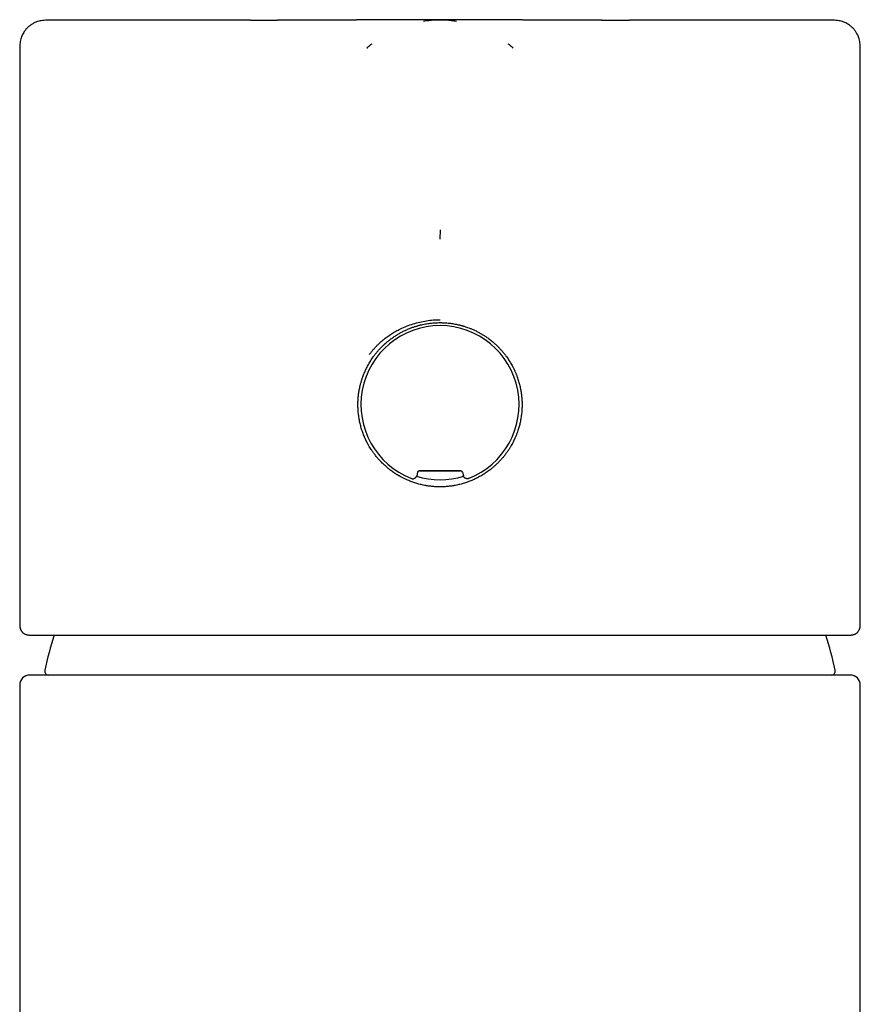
# Model space of a CAD drawing. Header units: millimetres. Extents: x 8 to 916, y 12 to 932.
# Tile 55 of 69: x 383 to 425, y 810 to 860. Entities that reach past the tile are written whole.
import ezdxf

# ---------------------------------------------------------------- set-up
doc = ezdxf.new("R2010")
doc.units = ezdxf.units.MM

msp = doc.modelspace()

# ---------------------------------------------------------------- linework, layer by layer
at = {"color": 7, "linetype": 'Continuous', "lineweight": 30}
for p, q in [((394.881, 859.523), (396.236, 859.523)), ((412.436, 859.523), (413.813, 859.523)), ((400.7, 858.132), (400.699, 858.132)), ((407.994, 858.132), (407.994, 858.132)), ((383.347, 858.023), (383.347, 829.347)), ((425.347, 829.347), (425.347, 858.023)), ((404.347, 848.585), (404.376, 849.051)), ((403.227, 836.942), (403.181, 836.769)), ((403.324, 837.016), (405.37, 837.016)), ((405.467, 836.942), (405.513, 836.769)), ((383.347, 829.344), (383.347, 829.347)), ((383.808, 828.816), (383.789, 828.817)), ((424.904, 828.817), (424.886, 828.816)), ((424.847, 826.816), (383.847, 826.816)), ((383.347, 826.316), (383.347, 666.816)), ((425.347, 666.816), (425.347, 826.316))]:
    msp.add_line(p, q, dxfattribs=at)
at = {"color": 7, "linetype": 'Continuous', "lineweight": 30, "flags": 128}
msp.add_lwpolyline([(403.307, 837.038), (403.567, 837.038), (403.827, 837.038), (404.087, 837.038), (404.347, 837.038), (404.607, 837.038), (404.867, 837.038), (405.127, 837.038), (405.386, 837.038)], dxfattribs=at)
at = {"color": 7, "linetype": 'Continuous', "lineweight": 30}
for centre, radius, start, end in [((404.347, 840.316), 3.95, 291.252, 248.748), ((404.347, 840.316), 3.75, 251.7931, 288.2069), ((404.347, 822.816), 20.196, 162.7153, 167.8752), ((404.347, 822.816), 20.196, 12.1248, 17.2834), ((383.847, 826.316), 0.5, 90, 180), ((384.797, 827.016), 0.2, 167.8752, 270), ((423.897, 827.016), 0.2, 270, 12.1248), ((424.847, 826.316), 0.5, 0, 90)]:
    msp.add_arc(centre, radius, start, end, dxfattribs=at)
for centre, major_axis in [((403.324, 836.916), (0.0609, -0.0794)), ((405.37, 836.916), (-0.0609, -0.0794))]:
    msp.add_ellipse(centre, major_axis=major_axis, ratio=0.999758, start_param=2.487211, end_param=3.795974, dxfattribs=at)
for points, knots in [([(412.442, 859.523), (412.398, 859.523), (412.314, 859.523), (412.196, 859.523), (412.094, 859.523), (412.008, 859.523), (411.941, 859.523), (411.891, 859.523), (411.855, 859.523), (411.824, 859.523), (411.793, 859.523), (411.76, 859.523), (411.723, 859.523), (411.685, 859.523), (411.645, 859.523), (411.605, 859.523), (411.551, 859.523), (411.482, 859.523), (411.404, 859.523), (411.332, 859.523), (411.267, 859.523), (411.204, 859.523), (411.137, 859.523), (411.06, 859.523), (410.979, 859.523), (410.89, 859.523), (410.798, 859.524), (410.713, 859.524), (410.628, 859.524), (410.536, 859.524), (410.44, 859.524), (410.34, 859.524), (410.244, 859.525), (410.147, 859.525), (410.068, 859.525), (410.005, 859.525), (409.959, 859.525), (409.919, 859.525), (409.882, 859.525), (409.84, 859.526), (409.796, 859.526), (409.754, 859.526), (409.722, 859.526), (409.694, 859.526), (409.664, 859.526), (409.629, 859.526), (409.592, 859.526), (409.557, 859.526), (409.528, 859.527), (409.502, 859.527), (409.474, 859.527), (409.442, 859.527), (409.408, 859.527), (409.376, 859.527), (409.349, 859.527), (409.324, 859.527), (409.298, 859.527), (409.264, 859.527), (409.226, 859.528), (409.189, 859.528), (409.158, 859.528), (409.128, 859.528), (409.091, 859.528), (409.05, 859.528), (408.996, 859.528), (408.931, 859.529), (408.859, 859.529), (408.786, 859.529), (408.716, 859.53), (408.645, 859.53), (408.569, 859.53), (408.491, 859.53), (408.414, 859.531), (408.346, 859.531), (408.287, 859.531), (408.229, 859.532), (408.166, 859.532), (408.106, 859.532), (408.051, 859.533), (408.002, 859.533), (407.949, 859.533), (407.888, 859.533), (407.828, 859.534), (407.778, 859.534), (407.738, 859.534), (407.701, 859.534), (407.659, 859.534), (407.614, 859.535), (407.57, 859.535), (407.528, 859.535), (407.487, 859.535), (407.444, 859.536), (407.387, 859.536), (407.313, 859.536), (407.227, 859.537), (407.15, 859.537), (407.078, 859.537), (407.009, 859.538), (406.937, 859.538), (406.869, 859.538), (406.807, 859.539), (406.747, 859.539), (406.679, 859.539), (406.598, 859.54), (406.507, 859.54), (406.418, 859.541), (406.334, 859.541), (406.258, 859.541), (406.187, 859.541), (406.123, 859.542), (406.061, 859.542), (405.996, 859.542), (405.918, 859.543), (405.826, 859.543), (405.724, 859.543), (405.616, 859.544), (405.505, 859.544), (405.399, 859.544), (405.301, 859.545), (405.215, 859.545), (405.138, 859.545), (405.07, 859.545), (405.011, 859.545), (404.954, 859.545), (404.892, 859.545), (404.821, 859.545), (404.74, 859.546), (404.647, 859.546), (404.545, 859.546), (404.44, 859.546), (404.313, 859.546), (404.173, 859.546), (404.021, 859.546), (403.881, 859.545), (403.749, 859.545), (403.621, 859.545), (403.492, 859.545), (403.359, 859.545), (403.217, 859.544), (403.071, 859.544), (402.927, 859.543), (402.787, 859.543), (402.647, 859.542), (402.528, 859.542), (402.43, 859.541), (402.36, 859.541), (402.294, 859.541), (402.233, 859.54), (402.172, 859.54), (402.11, 859.54), (402.044, 859.54), (401.977, 859.539), (401.914, 859.539), (401.858, 859.539), (401.808, 859.538), (401.759, 859.538), (401.708, 859.538), (401.657, 859.538), (401.612, 859.537), (401.572, 859.537), (401.533, 859.537), (401.49, 859.537), (401.445, 859.537), (401.402, 859.536), (401.368, 859.536), (401.336, 859.536), (401.298, 859.536), (401.249, 859.536), (401.195, 859.535), (401.133, 859.535), (401.058, 859.535), (400.969, 859.534), (400.879, 859.534), (400.797, 859.533), (400.736, 859.533), (400.687, 859.533), (400.646, 859.533), (400.603, 859.532), (400.561, 859.532), (400.525, 859.532), (400.489, 859.532), (400.446, 859.532), (400.39, 859.531), (400.326, 859.531), (400.263, 859.531), (400.208, 859.531), (400.157, 859.53), (400.107, 859.53), (400.056, 859.53), (400.001, 859.53), (399.942, 859.529), (399.883, 859.529), (399.825, 859.529), (399.763, 859.529), (399.701, 859.529), (399.635, 859.528), (399.571, 859.528), (399.516, 859.528), (399.468, 859.528), (399.424, 859.527), (399.379, 859.527), (399.336, 859.527), (399.301, 859.527), (399.261, 859.527), (399.218, 859.527), (399.177, 859.527), (399.141, 859.527), (399.108, 859.526), (399.069, 859.526), (399.025, 859.526), (398.981, 859.526), (398.942, 859.526), (398.904, 859.526), (398.861, 859.526), (398.814, 859.526), (398.769, 859.525), (398.73, 859.525), (398.693, 859.525), (398.65, 859.525), (398.606, 859.525), (398.565, 859.525), (398.531, 859.525), (398.503, 859.525), (398.475, 859.525), (398.414, 859.525), (398.33, 859.524), (398.219, 859.524), (398.111, 859.524), (398.004, 859.524), (397.91, 859.524), (397.832, 859.524), (397.762, 859.523), (397.694, 859.523), (397.627, 859.523), (397.554, 859.523), (397.47, 859.523), (397.382, 859.523), (397.299, 859.523), (397.225, 859.523), (397.154, 859.523), (397.079, 859.523), (396.997, 859.523), (396.927, 859.523), (396.872, 859.523), (396.832, 859.523), (396.787, 859.523), (396.732, 859.523), (396.661, 859.523), (396.576, 859.523), (396.476, 859.523), (396.361, 859.523), (396.28, 859.523), (396.236, 859.523)], [0, 0, 0, 0, 0.008837, 0.016583, 0.023252, 0.028857, 0.033411, 0.036294, 0.038523, 0.040277, 0.04216, 0.044224, 0.046465, 0.04908, 0.051489, 0.053805, 0.056655, 0.061625, 0.066677, 0.071274, 0.075124, 0.078686, 0.083111, 0.087737, 0.092893, 0.098344, 0.104318, 0.110008, 0.114289, 0.120205, 0.127131, 0.132287, 0.138827, 0.144904, 0.1504, 0.153511, 0.156663, 0.158991, 0.161045, 0.163413, 0.16684, 0.16929, 0.171152, 0.172824, 0.174514, 0.176771, 0.179383, 0.181438, 0.183203, 0.184757, 0.186332, 0.188406, 0.190736, 0.192656, 0.194318, 0.195787, 0.197221, 0.199165, 0.202101, 0.204352, 0.20612, 0.207756, 0.210025, 0.212893, 0.215475, 0.219955, 0.224964, 0.22898, 0.233438, 0.238061, 0.242147, 0.247408, 0.252513, 0.256527, 0.260029, 0.263483, 0.267302, 0.271557, 0.274641, 0.277464, 0.280701, 0.284567, 0.288631, 0.291729, 0.29396, 0.295975, 0.2986, 0.301618, 0.304335, 0.306698, 0.309316, 0.311925, 0.314668, 0.319917, 0.325523, 0.33046, 0.33418, 0.338612, 0.343161, 0.347385, 0.351143, 0.354476, 0.358299, 0.363633, 0.36928, 0.374852, 0.380093, 0.384703, 0.38873, 0.392836, 0.396287, 0.4, 0.40467, 0.410396, 0.416695, 0.423196, 0.429898, 0.436802, 0.442368, 0.447659, 0.452324, 0.456373, 0.459811, 0.463038, 0.466647, 0.470904, 0.47581, 0.481365, 0.487568, 0.494109, 0.50036, 0.510304, 0.519383, 0.527616, 0.535443, 0.543173, 0.550718, 0.558701, 0.56729, 0.576369, 0.585132, 0.593436, 0.601713, 0.610568, 0.61513, 0.6194, 0.623377, 0.627079, 0.630519, 0.634415, 0.638471, 0.642636, 0.64655, 0.649965, 0.652924, 0.655664, 0.658926, 0.66222, 0.664997, 0.667319, 0.669519, 0.672149, 0.675186, 0.677916, 0.680021, 0.681553, 0.683811, 0.68696, 0.690603, 0.693762, 0.69846, 0.704279, 0.710233, 0.71514, 0.719421, 0.721565, 0.724127, 0.72704, 0.729641, 0.731761, 0.733769, 0.736381, 0.739621, 0.744268, 0.748144, 0.751338, 0.754455, 0.757596, 0.76076, 0.763923, 0.767757, 0.771619, 0.775042, 0.778535, 0.782982, 0.786714, 0.790715, 0.794882, 0.797013, 0.799673, 0.802996, 0.805453, 0.807519, 0.809655, 0.812761, 0.815489, 0.817466, 0.819303, 0.821627, 0.824712, 0.827555, 0.829821, 0.831949, 0.83473, 0.837829, 0.840695, 0.843008, 0.84517, 0.847659, 0.850868, 0.853424, 0.855395, 0.857081, 0.858746, 0.860582, 0.868471, 0.874434, 0.881126, 0.888707, 0.894421, 0.898611, 0.903325, 0.907424, 0.911325, 0.915855, 0.921141, 0.926992, 0.932298, 0.936699, 0.940817, 0.945532, 0.950771, 0.95609, 0.958801, 0.961041, 0.963614, 0.967197, 0.971802, 0.977328, 0.983862, 0.991415, 1, 1, 1, 1]), ([(384.848, 859.522), (384.8, 859.522), (384.702, 859.522), (384.559, 859.514), (384.423, 859.497), (384.299, 859.471), (384.195, 859.437), (384.107, 859.401), (384.035, 859.366), (383.973, 859.33), (383.919, 859.296), (383.87, 859.262), (383.823, 859.225), (383.771, 859.181), (383.716, 859.128), (383.659, 859.065), (383.601, 858.992), (383.544, 858.907), (383.491, 858.811), (383.442, 858.704), (383.402, 858.586), (383.374, 858.457), (383.356, 858.32), (383.347, 858.174), (383.347, 858.074), (383.347, 858.023)], [0, 0, 0, 0, 0.059879, 0.120528, 0.176592, 0.228268, 0.275742, 0.311893, 0.3448, 0.374371, 0.400541, 0.423379, 0.447421, 0.475101, 0.506432, 0.541325, 0.579711, 0.621524, 0.666658, 0.714954, 0.766187, 0.820097, 0.876936, 0.936925, 1, 1, 1, 1]), ([(394.881, 859.523), (394.72, 859.523), (394.397, 859.523), (393.924, 859.523), (393.459, 859.523), (393.002, 859.523), (392.555, 859.523), (392.117, 859.523), (391.7, 859.523), (391.306, 859.523), (390.932, 859.523), (390.569, 859.523), (390.215, 859.523), (389.872, 859.523), (389.528, 859.523), (389.185, 859.523), (388.845, 859.523), (388.518, 859.523), (388.203, 859.523), (387.901, 859.523), (387.611, 859.523), (387.343, 859.523), (387.094, 859.523), (386.866, 859.523), (386.649, 859.523), (386.444, 859.523), (386.251, 859.523), (386.065, 859.523), (385.887, 859.523), (385.719, 859.523), (385.565, 859.523), (385.426, 859.523), (385.301, 859.523), (385.192, 859.523), (385.093, 859.523), (385.009, 859.523), (384.94, 859.523), (384.89, 859.523), (384.859, 859.523), (384.846, 859.523), (384.848, 859.523), (384.848, 859.523)], [0, 0, 0, 0, 0.026812, 0.053587, 0.080345, 0.10711, 0.133901, 0.160741, 0.187573, 0.212086, 0.236542, 0.260955, 0.285344, 0.309724, 0.334113, 0.360664, 0.387179, 0.413679, 0.440184, 0.466715, 0.493294, 0.519858, 0.544128, 0.568342, 0.592516, 0.616667, 0.64081, 0.664962, 0.691243, 0.717491, 0.743727, 0.769972, 0.796245, 0.822568, 0.848866, 0.877689, 0.906441, 0.935149, 0.963841, 0.992543, 1, 1, 1, 1]), ([(404.347, 859.525), (404.255, 859.524), (404.069, 859.521), (403.796, 859.5), (403.616, 859.475), (403.529, 859.463)], [0, 0, 0, 0, 0.336638, 0.680109, 1, 1, 1, 1]), ([(405.179, 859.461), (405.088, 859.473), (404.903, 859.499), (404.625, 859.521), (404.439, 859.524), (404.347, 859.525)], [0, 0, 0, 0, 0.332102, 0.669406, 1, 1, 1, 1]), ([(423.845, 859.523), (423.845, 859.523), (423.848, 859.523), (423.837, 859.523), (423.813, 859.523), (423.772, 859.523), (423.717, 859.523), (423.646, 859.523), (423.559, 859.523), (423.453, 859.523), (423.332, 859.523), (423.194, 859.523), (423.041, 859.523), (422.875, 859.523), (422.699, 859.523), (422.512, 859.523), (422.313, 859.523), (422.1, 859.523), (421.87, 859.523), (421.621, 859.523), (421.354, 859.523), (421.074, 859.523), (420.779, 859.523), (420.47, 859.523), (420.155, 859.523), (419.835, 859.523), (419.511, 859.523), (419.176, 859.523), (418.83, 859.523), (418.467, 859.523), (418.087, 859.523), (417.69, 859.523), (417.281, 859.523), (416.861, 859.523), (416.431, 859.523), (416, 859.523), (415.571, 859.523), (415.143, 859.523), (414.707, 859.523), (414.264, 859.523), (413.963, 859.523), (413.813, 859.523)], [0, 0, 0, 0, 0.005773, 0.0317, 0.057574, 0.083413, 0.109237, 0.135067, 0.162386, 0.189666, 0.21693, 0.244201, 0.271503, 0.298796, 0.324445, 0.350036, 0.375588, 0.401119, 0.42665, 0.453638, 0.4806, 0.507558, 0.534534, 0.561551, 0.588528, 0.613871, 0.639168, 0.664437, 0.689696, 0.714964, 0.741601, 0.768232, 0.79488, 0.821566, 0.848312, 0.874965, 0.899986, 0.924982, 0.949971, 0.974971, 1, 1, 1, 1]), ([(425.347, 858.023), (425.347, 858.076), (425.346, 858.178), (425.337, 858.325), (425.319, 858.461), (425.291, 858.584), (425.257, 858.689), (425.219, 858.776), (425.183, 858.847), (425.147, 858.91), (425.112, 858.963), (425.077, 859.011), (425.039, 859.059), (424.995, 859.109), (424.941, 859.164), (424.878, 859.22), (424.804, 859.277), (424.719, 859.333), (424.622, 859.385), (424.514, 859.432), (424.396, 859.471), (424.267, 859.498), (424.129, 859.515), (423.988, 859.522), (423.892, 859.522), (423.845, 859.522)], [0, 0, 0, 0, 0.065163, 0.125835, 0.181941, 0.233671, 0.281201, 0.317396, 0.35034, 0.379938, 0.406124, 0.428952, 0.452965, 0.480617, 0.511919, 0.546777, 0.58512, 0.626885, 0.671966, 0.720206, 0.771382, 0.825239, 0.882038, 0.942003, 1, 1, 1, 1]), ([(400.7, 858.132), (400.764, 858.189), (400.847, 858.263), (400.936, 858.331), (400.957, 858.347)], [0, 0, 0, 0, 0.76398, 1, 1, 1, 1]), ([(407.737, 858.347), (407.758, 858.331), (407.846, 858.263), (407.93, 858.189), (407.994, 858.132)], [0, 0, 0, 0, 0.23618, 1, 1, 1, 1]), ([(400.817, 842.819), (400.848, 842.861), (400.91, 842.946), (401.013, 843.07), (401.124, 843.194), (401.245, 843.317), (401.375, 843.439), (401.529, 843.572), (401.71, 843.712), (401.918, 843.855), (402.138, 843.987), (402.391, 844.119), (402.677, 844.246), (402.999, 844.359), (403.33, 844.449), (403.667, 844.514), (404.006, 844.555), (404.233, 844.56), (404.347, 844.563)], [0, 0, 0, 0, 0.037843, 0.077172, 0.117963, 0.160199, 0.203863, 0.248945, 0.310157, 0.372374, 0.435558, 0.499717, 0.582979, 0.666505, 0.750721, 0.834568, 0.917382, 1, 1, 1, 1]), ([(401.013, 842.703), (401.046, 842.748), (401.113, 842.839), (401.223, 842.973), (401.328, 843.092), (401.427, 843.196), (401.495, 843.262), (401.541, 843.306), (401.566, 843.329), (401.591, 843.352), (401.616, 843.375), (401.642, 843.398), (401.678, 843.429), (401.727, 843.47), (401.791, 843.522), (401.861, 843.577), (401.938, 843.634), (402.018, 843.691), (402.097, 843.744), (402.172, 843.792), (402.244, 843.836), (402.318, 843.879), (402.392, 843.92), (402.5, 843.978), (402.641, 844.046), (402.816, 844.121), (402.954, 844.173), (403.055, 844.208), (403.12, 844.229), (403.185, 844.248), (403.249, 844.267), (403.311, 844.283), (403.434, 844.314), (403.616, 844.353), (403.861, 844.39), (404.104, 844.412), (404.266, 844.415), (404.347, 844.416)], [0, 0, 0, 0, 0.042562, 0.086993, 0.133298, 0.164889, 0.197298, 0.205922, 0.214602, 0.223338, 0.232131, 0.24098, 0.249885, 0.269159, 0.290268, 0.313212, 0.337991, 0.364606, 0.389547, 0.411536, 0.433527, 0.45552, 0.477516, 0.499514, 0.550466, 0.599438, 0.646437, 0.664363, 0.681986, 0.699306, 0.716322, 0.733037, 0.749449, 0.813313, 0.876321, 0.93853, 1, 1, 1, 1]), ([(404.347, 844.416), (404.36, 844.416), (404.387, 844.416), (404.428, 844.415), (404.469, 844.414), (404.511, 844.413), (404.553, 844.411), (404.595, 844.409), (404.662, 844.404), (404.756, 844.396), (404.908, 844.379), (405.096, 844.349), (405.254, 844.315), (405.35, 844.292), (405.383, 844.283), (405.417, 844.274), (405.452, 844.264), (405.488, 844.254), (405.525, 844.243), (405.585, 844.225), (405.671, 844.197), (405.791, 844.154), (405.926, 844.101), (406.073, 844.036), (406.193, 843.977), (406.284, 843.93), (406.344, 843.897), (406.403, 843.864), (406.461, 843.829), (406.519, 843.794), (406.576, 843.757), (406.632, 843.72), (406.728, 843.655), (406.86, 843.558), (407.016, 843.431), (407.154, 843.306), (407.275, 843.187), (407.388, 843.067), (407.493, 842.946), (407.591, 842.825), (407.651, 842.743), (407.681, 842.703)], [0, 0, 0, 0, 0.010313, 0.020711, 0.03119, 0.04175, 0.052391, 0.063113, 0.073918, 0.104054, 0.134819, 0.191333, 0.249903, 0.258475, 0.267288, 0.276347, 0.285651, 0.295202, 0.304998, 0.315041, 0.343928, 0.374678, 0.413718, 0.455403, 0.499736, 0.517264, 0.534791, 0.552319, 0.569849, 0.58738, 0.604913, 0.622447, 0.639858, 0.694674, 0.749755, 0.794761, 0.838443, 0.880804, 0.921848, 0.961579, 1, 1, 1, 1]), ([(404.347, 836.216), (404.279, 836.217), (404.142, 836.219), (403.935, 836.235), (403.724, 836.262), (403.51, 836.3), (403.299, 836.35), (403.091, 836.411), (402.887, 836.483), (402.707, 836.557), (402.55, 836.63), (402.422, 836.695), (402.335, 836.743), (402.286, 836.772), (402.271, 836.78), (402.256, 836.789), (402.241, 836.798), (402.226, 836.807), (402.194, 836.827), (402.142, 836.859), (402.067, 836.908), (401.983, 836.965), (401.891, 837.032), (401.805, 837.099), (401.725, 837.164), (401.653, 837.225), (401.578, 837.291), (401.502, 837.363), (401.423, 837.441), (401.327, 837.542), (401.218, 837.664), (401.103, 837.806), (401.002, 837.943), (400.917, 838.069), (400.844, 838.183), (400.798, 838.262), (400.77, 838.312), (400.758, 838.334), (400.746, 838.355), (400.735, 838.376), (400.723, 838.397), (400.713, 838.418), (400.669, 838.503), (400.596, 838.654), (400.506, 838.874), (400.43, 839.096), (400.368, 839.317), (400.319, 839.538), (400.283, 839.758), (400.259, 839.976), (400.247, 840.191), (400.246, 840.403), (400.256, 840.609), (400.275, 840.812), (400.305, 841.014), (400.336, 841.173), (400.363, 841.287), (400.381, 841.357), (400.4, 841.427), (400.42, 841.498), (400.442, 841.568), (400.466, 841.638), (400.505, 841.75), (400.565, 841.904), (400.653, 842.101), (400.757, 842.301), (400.876, 842.504), (400.967, 842.636), (401.013, 842.703)], [0, 0, 0, 0, 0.022501, 0.045546, 0.069136, 0.093275, 0.117965, 0.141508, 0.165536, 0.190049, 0.206496, 0.223155, 0.237991, 0.239947, 0.241905, 0.243866, 0.245829, 0.247796, 0.249765, 0.258329, 0.268265, 0.279573, 0.292255, 0.306309, 0.316256, 0.32679, 0.337914, 0.349626, 0.361926, 0.374815, 0.396479, 0.416793, 0.435756, 0.453369, 0.467751, 0.481088, 0.483938, 0.486736, 0.48948, 0.492173, 0.494812, 0.497399, 0.499933, 0.526822, 0.553273, 0.57929, 0.604874, 0.630028, 0.654754, 0.679056, 0.702937, 0.726398, 0.749445, 0.771612, 0.794312, 0.817548, 0.825494, 0.833501, 0.84157, 0.8497, 0.857892, 0.866145, 0.874459, 0.897328, 0.921315, 0.946423, 0.97265, 1, 1, 1, 1]), ([(407.681, 842.703), (407.724, 842.64), (407.809, 842.517), (407.921, 842.328), (407.999, 842.181), (408.05, 842.076), (408.079, 842.014), (408.106, 841.953), (408.132, 841.892), (408.157, 841.832), (408.18, 841.772), (408.222, 841.658), (408.278, 841.49), (408.337, 841.267), (408.383, 841.047), (408.416, 840.831), (408.437, 840.619), (408.448, 840.407), (408.447, 840.194), (408.435, 839.978), (408.411, 839.759), (408.375, 839.544), (408.329, 839.332), (408.272, 839.125), (408.211, 838.942), (408.151, 838.784), (408.108, 838.684), (408.079, 838.62), (408.065, 838.589), (408.051, 838.559), (408.037, 838.529), (408.022, 838.499), (408.007, 838.469), (407.979, 838.414), (407.934, 838.33), (407.869, 838.216), (407.793, 838.093), (407.724, 837.99), (407.665, 837.907), (407.619, 837.846), (407.571, 837.783), (407.521, 837.72), (407.467, 837.656), (407.411, 837.591), (407.333, 837.506), (407.235, 837.405), (407.118, 837.293), (407.007, 837.195), (406.901, 837.108), (406.799, 837.029), (406.702, 836.96), (406.615, 836.9), (406.558, 836.863), (406.529, 836.845), (406.52, 836.84), (406.512, 836.834), (406.504, 836.829), (406.496, 836.824), (406.42, 836.778), (406.275, 836.695), (406.056, 836.587), (405.837, 836.494), (405.617, 836.416), (405.399, 836.351), (405.182, 836.3), (404.968, 836.261), (404.757, 836.235), (404.55, 836.219), (404.414, 836.217), (404.347, 836.216)], [0, 0, 0, 0, 0.025488, 0.049994, 0.07352, 0.081221, 0.088812, 0.096291, 0.103659, 0.110917, 0.118063, 0.125098, 0.151453, 0.177099, 0.202039, 0.226277, 0.249815, 0.273068, 0.296703, 0.320721, 0.345128, 0.369924, 0.393423, 0.417266, 0.441456, 0.457614, 0.473924, 0.477606, 0.481297, 0.484995, 0.488701, 0.492414, 0.496135, 0.499864, 0.51323, 0.52793, 0.543965, 0.561334, 0.569567, 0.578069, 0.58684, 0.59588, 0.60519, 0.614768, 0.624616, 0.643942, 0.661925, 0.678563, 0.693856, 0.707805, 0.721597, 0.733761, 0.74312, 0.744253, 0.745364, 0.746453, 0.74752, 0.748566, 0.74959, 0.777303, 0.804416, 0.830932, 0.856853, 0.88218, 0.906917, 0.931064, 0.954625, 0.977603, 1, 1, 1, 1]), ([(402.915, 836.635), (402.926, 836.631), (402.947, 836.624), (402.981, 836.62), (403.015, 836.622), (403.048, 836.629), (403.079, 836.642), (403.108, 836.66), (403.133, 836.683), (403.154, 836.709), (403.171, 836.738), (403.177, 836.759), (403.181, 836.769)], [0, 0, 0, 0, 0.100422, 0.200845, 0.301268, 0.401691, 0.502094, 0.602497, 0.702888, 0.803279, 0.90164, 1, 1, 1, 1]), ([(405.779, 836.635), (405.768, 836.631), (405.747, 836.624), (405.713, 836.62), (405.679, 836.622), (405.646, 836.629), (405.615, 836.642), (405.586, 836.66), (405.561, 836.683), (405.54, 836.709), (405.523, 836.738), (405.516, 836.759), (405.513, 836.769)], [0, 0, 0, 0, 0.100422, 0.200845, 0.301268, 0.401691, 0.502094, 0.602497, 0.702888, 0.803279, 0.90164, 1, 1, 1, 1]), ([(383.347, 829.344), (383.347, 829.333), (383.347, 829.309), (383.349, 829.275), (383.353, 829.243), (383.357, 829.215), (383.362, 829.189), (383.368, 829.164), (383.375, 829.141), (383.383, 829.119), (383.392, 829.096), (383.406, 829.064), (383.426, 829.029), (383.45, 828.994), (383.477, 828.962), (383.51, 828.93), (383.543, 828.904), (383.576, 828.882), (383.612, 828.862), (383.649, 828.846), (383.687, 828.833), (383.723, 828.824), (383.752, 828.819), (383.768, 828.818), (383.773, 828.818)], [0, 0, 0, 0, 0.067728, 0.139442, 0.20237, 0.256485, 0.301772, 0.339786, 0.381318, 0.41867, 0.453246, 0.491767, 0.53528, 0.570556, 0.603337, 0.634081, 0.665845, 0.700102, 0.737258, 0.786132, 0.840124, 0.899592, 0.964816, 1, 1, 1, 1]), ([(424.91, 828.817), (424.92, 828.818), (424.939, 828.819), (424.972, 828.825), (425.006, 828.833), (425.04, 828.845), (425.071, 828.858), (425.096, 828.871), (425.117, 828.882), (425.138, 828.895), (425.162, 828.912), (425.188, 828.934), (425.217, 828.963), (425.247, 828.998), (425.271, 829.035), (425.288, 829.065), (425.298, 829.088), (425.307, 829.109), (425.313, 829.126), (425.318, 829.14), (425.321, 829.151), (425.324, 829.161), (425.327, 829.173), (425.331, 829.188), (425.335, 829.206), (425.338, 829.227), (425.342, 829.252), (425.344, 829.28), (425.346, 829.312), (425.347, 829.335), (425.347, 829.347)], [0, 0, 0, 0, 0.06073, 0.1269, 0.184476, 0.233684, 0.274862, 0.29677, 0.315971, 0.332781, 0.350555, 0.37479, 0.405655, 0.442619, 0.478039, 0.514048, 0.546077, 0.573935, 0.597656, 0.617284, 0.632875, 0.650917, 0.673285, 0.70178, 0.736381, 0.777064, 0.8238, 0.876556, 0.935301, 1, 1, 1, 1]), ([(383.808, 828.816), (383.825, 828.816), (383.859, 828.816), (383.933, 828.816), (384.023, 828.816), (384.13, 828.816), (384.255, 828.816), (384.394, 828.816), (384.547, 828.816), (384.711, 828.816), (384.891, 828.816), (385.085, 828.816), (385.298, 828.816), (385.531, 828.816), (385.784, 828.816), (386.054, 828.816), (386.339, 828.816), (386.639, 828.816), (386.942, 828.816), (387.245, 828.816), (387.547, 828.816), (387.824, 828.816), (388.072, 828.816), (388.281, 828.816), (388.428, 828.816), (388.51, 828.816), (388.536, 828.816), (388.562, 828.816), (388.588, 828.816), (388.614, 828.816), (388.755, 828.816), (389.015, 828.816), (389.404, 828.816), (389.804, 828.816), (390.199, 828.816), (390.587, 828.816), (390.952, 828.816), (391.245, 828.816), (391.432, 828.816), (391.509, 828.816), (391.537, 828.816), (391.546, 828.816), (391.555, 828.816), (391.563, 828.816), (391.572, 828.816), (391.581, 828.816), (391.593, 828.816), (391.613, 828.816), (391.646, 828.816), (391.694, 828.816), (391.755, 828.816), (391.827, 828.816), (391.91, 828.816), (392.003, 828.816), (392.108, 828.816), (392.219, 828.816), (392.336, 828.816), (392.422, 828.816), (392.478, 828.816), (392.499, 828.816), (392.519, 828.816), (392.539, 828.816), (392.559, 828.816), (392.625, 828.816), (392.735, 828.816), (392.888, 828.816), (393.03, 828.816), (393.16, 828.816), (393.282, 828.816), (393.407, 828.816), (393.536, 828.816), (393.671, 828.816), (393.897, 828.816), (394.216, 828.816), (394.615, 828.816), (394.932, 828.816), (395.135, 828.816), (395.217, 828.816), (395.248, 828.816), (395.257, 828.816), (395.267, 828.816), (395.276, 828.816), (395.286, 828.816), (395.296, 828.816), (395.308, 828.816), (395.329, 828.816), (395.363, 828.816), (395.414, 828.816), (395.48, 828.816), (395.558, 828.816), (395.647, 828.816), (395.748, 828.816), (395.862, 828.816), (395.989, 828.816), (396.129, 828.816), (396.282, 828.816), (396.406, 828.816), (396.489, 828.816), (396.526, 828.816), (396.556, 828.816), (396.585, 828.816), (396.614, 828.816), (396.678, 828.816), (396.811, 828.816), (397.021, 828.816), (397.271, 828.816), (397.483, 828.816), (397.613, 828.816), (397.663, 828.816), (397.676, 828.816), (397.69, 828.816), (397.703, 828.816), (397.716, 828.816), (397.733, 828.816), (397.803, 828.816), (397.925, 828.816), (398.121, 828.816), (398.333, 828.816), (398.56, 828.816), (398.773, 828.816), (398.973, 828.816), (399.159, 828.816), (399.332, 828.816), (399.495, 828.816), (399.648, 828.816), (399.79, 828.816), (399.914, 828.816), (400.021, 828.816), (400.11, 828.816), (400.182, 828.816), (400.237, 828.816), (400.273, 828.816), (400.294, 828.816), (400.307, 828.816), (400.322, 828.816), (400.34, 828.816), (400.36, 828.816), (400.379, 828.816), (400.399, 828.816), (400.419, 828.816), (400.439, 828.816), (400.559, 828.816), (400.78, 828.816), (401.188, 828.816), (401.681, 828.816), (402.262, 828.816), (402.845, 828.816), (403.405, 828.816), (403.847, 828.816), (404.127, 828.816), (404.24, 828.816), (404.282, 828.816), (404.295, 828.816), (404.308, 828.816), (404.321, 828.816), (404.334, 828.816), (404.346, 828.816), (404.361, 828.816), (404.385, 828.816), (404.424, 828.816), (404.482, 828.816), (404.557, 828.816), (404.645, 828.816), (404.747, 828.816), (404.861, 828.816), (404.989, 828.816), (405.132, 828.816), (405.289, 828.816), (405.46, 828.816), (405.598, 828.816), (405.69, 828.816), (405.731, 828.816), (405.764, 828.816), (405.796, 828.816), (405.828, 828.816), (405.899, 828.816), (406.046, 828.816), (406.266, 828.816), (406.519, 828.816), (406.766, 828.816), (407.01, 828.816), (407.372, 828.816), (407.853, 828.816), (408.449, 828.816), (408.964, 828.816), (409.399, 828.816), (409.754, 828.816), (410.105, 828.816), (410.451, 828.816), (410.729, 828.816), (410.898, 828.816), (410.957, 828.816), (410.969, 828.816), (410.979, 828.816), (410.989, 828.816), (411.017, 828.816), (411.068, 828.816), (411.145, 828.816), (411.236, 828.816), (411.342, 828.816), (411.462, 828.816), (411.597, 828.816), (411.746, 828.816), (411.909, 828.816), (412.05, 828.816), (412.156, 828.816), (412.22, 828.816), (412.272, 828.816), (412.32, 828.816), (412.416, 828.816), (412.626, 828.816), (412.951, 828.816), (413.272, 828.816), (413.523, 828.816), (413.706, 828.816), (413.889, 828.816), (414.073, 828.816), (414.257, 828.816), (414.438, 828.816), (414.711, 828.816), (415.077, 828.816), (415.467, 828.816), (415.788, 828.816), (415.98, 828.816), (416.115, 828.816), (416.191, 828.816), (416.271, 828.816), (416.348, 828.816), (416.424, 828.816), (416.538, 828.816), (416.685, 828.816), (416.862, 828.816), (417.027, 828.816), (417.162, 828.816), (417.269, 828.816), (417.352, 828.816), (417.43, 828.816), (417.505, 828.816), (417.585, 828.816), (417.783, 828.816), (418.082, 828.816), (418.468, 828.816), (418.831, 828.816), (419.185, 828.816), (419.517, 828.816), (419.772, 828.816), (419.93, 828.816), (419.994, 828.816), (420.017, 828.816), (420.024, 828.816), (420.032, 828.816), (420.039, 828.816), (420.046, 828.816), (420.064, 828.816), (420.095, 828.816), (420.142, 828.816), (420.198, 828.816), (420.264, 828.816), (420.338, 828.816), (420.42, 828.816), (420.515, 828.816), (420.621, 828.816), (420.74, 828.816), (420.867, 828.816), (421.004, 828.816), (421.148, 828.816), (421.297, 828.816), (421.449, 828.816), (421.604, 828.816), (421.764, 828.816), (421.929, 828.816), (422.098, 828.816), (422.27, 828.816), (422.444, 828.816), (422.62, 828.816), (422.797, 828.816), (422.958, 828.816), (423.102, 828.816), (423.23, 828.816), (423.372, 828.816), (423.492, 828.816), (423.572, 828.816), (423.601, 828.816), (423.609, 828.816), (423.617, 828.816), (423.625, 828.816), (423.633, 828.816), (423.641, 828.816), (423.709, 828.816), (423.832, 828.816), (424.001, 828.816), (424.155, 828.816), (424.296, 828.816), (424.424, 828.816), (424.536, 828.816), (424.632, 828.816), (424.715, 828.816), (424.785, 828.816), (424.843, 828.816), (424.872, 828.816), (424.886, 828.816)], [0, 0, 0, 0, 0.009789, 0.019578, 0.029367, 0.039157, 0.048946, 0.058735, 0.067965, 0.077194, 0.086424, 0.095654, 0.104884, 0.114673, 0.124462, 0.134251, 0.14404, 0.15383, 0.163619, 0.172233, 0.180848, 0.189462, 0.195148, 0.200834, 0.205837, 0.206492, 0.207147, 0.207803, 0.208458, 0.209113, 0.209768, 0.219081, 0.228393, 0.237705, 0.247019, 0.255216, 0.263413, 0.270626, 0.2738, 0.275196, 0.275379, 0.275562, 0.275745, 0.275928, 0.27611, 0.276293, 0.276495, 0.276818, 0.277533, 0.278522, 0.279786, 0.281325, 0.28298, 0.284866, 0.286984, 0.289333, 0.291592, 0.29403, 0.294492, 0.294895, 0.295297, 0.295696, 0.296093, 0.296488, 0.299618, 0.302611, 0.305467, 0.307902, 0.310228, 0.312523, 0.315091, 0.317658, 0.320226, 0.327928, 0.335629, 0.342407, 0.345389, 0.346701, 0.346873, 0.347045, 0.347217, 0.347388, 0.34756, 0.347732, 0.347915, 0.348213, 0.348875, 0.349796, 0.350974, 0.352411, 0.353992, 0.355798, 0.357832, 0.360092, 0.362579, 0.365292, 0.368232, 0.369119, 0.369675, 0.370185, 0.370694, 0.3712, 0.371705, 0.374061, 0.378174, 0.382699, 0.387066, 0.389159, 0.389392, 0.389624, 0.389856, 0.390087, 0.390318, 0.390548, 0.390921, 0.393933, 0.396836, 0.40092, 0.404766, 0.408374, 0.411744, 0.414876, 0.41777, 0.420426, 0.423073, 0.425432, 0.427502, 0.429285, 0.43078, 0.431952, 0.432855, 0.433487, 0.433757, 0.43391, 0.434147, 0.434475, 0.434802, 0.43513, 0.435458, 0.435786, 0.436113, 0.436441, 0.44176, 0.447079, 0.456578, 0.466076, 0.475575, 0.485073, 0.493431, 0.497109, 0.498727, 0.498939, 0.499151, 0.499363, 0.499575, 0.499787, 0.499999, 0.500185, 0.500489, 0.501167, 0.502111, 0.50332, 0.504795, 0.506417, 0.508272, 0.510361, 0.512682, 0.515236, 0.518023, 0.521043, 0.521954, 0.522526, 0.52305, 0.523572, 0.524092, 0.524611, 0.52703, 0.531253, 0.535407, 0.539432, 0.543326, 0.5474, 0.557243, 0.567087, 0.576931, 0.582944, 0.588935, 0.594822, 0.600707, 0.606507, 0.609059, 0.609384, 0.609541, 0.609708, 0.609884, 0.61007, 0.611157, 0.612485, 0.614054, 0.615864, 0.617956, 0.620297, 0.622889, 0.625731, 0.628823, 0.630262, 0.631324, 0.632174, 0.633025, 0.633879, 0.637249, 0.644176, 0.65122, 0.65452, 0.657845, 0.661195, 0.66457, 0.667971, 0.671397, 0.674646, 0.683323, 0.692109, 0.697077, 0.702078, 0.703425, 0.705038, 0.706621, 0.708172, 0.709692, 0.711181, 0.715017, 0.718629, 0.722018, 0.725183, 0.726989, 0.728713, 0.730356, 0.731917, 0.733457, 0.735403, 0.74458, 0.752773, 0.760967, 0.76916, 0.777354, 0.784564, 0.787736, 0.789132, 0.789315, 0.789498, 0.789681, 0.789863, 0.790046, 0.790229, 0.791186, 0.79238, 0.793809, 0.795475, 0.797377, 0.799516, 0.80189, 0.804768, 0.80793, 0.811377, 0.815109, 0.819125, 0.823425, 0.827741, 0.832309, 0.83713, 0.842204, 0.847532, 0.853112, 0.858945, 0.86503, 0.871369, 0.877961, 0.882956, 0.888086, 0.893353, 0.900513, 0.903739, 0.904104, 0.90447, 0.904836, 0.905202, 0.90557, 0.905937, 0.906306, 0.915051, 0.923795, 0.93254, 0.941285, 0.95003, 0.958774, 0.96702, 0.975265, 0.98351, 0.991755, 1, 1, 1, 1])]:
    msp.add_open_spline(points, degree=3, knots=knots, dxfattribs=at)

doc.saveas('drawing.dxf')
